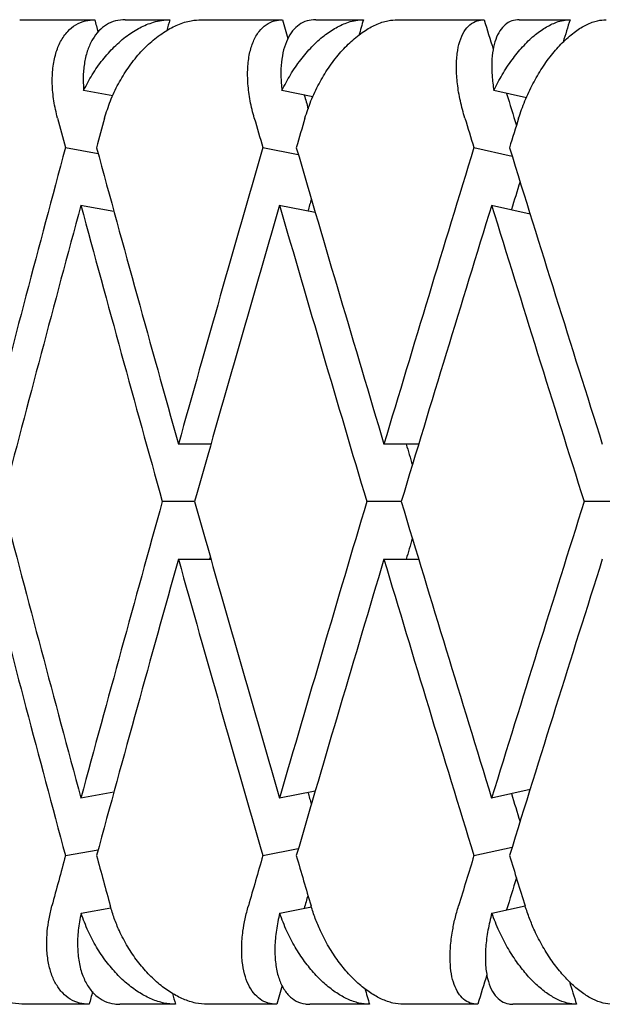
# Model space of a CAD drawing. Header units: millimetres. Extents: x 8 to 740, y 12 to 985.
# Tile 39 of 62: x 446.61 to 449.57, y 572.48 to 577.48. Entities that reach past the tile are written whole.
import ezdxf

# ---------------------------------------------------------------- set-up
doc = ezdxf.new("R2010")
doc.units = ezdxf.units.MM

msp = doc.modelspace()

# ---------------------------------------------------------------- linework, layer by layer
at = {"color": 7, "linetype": 'Continuous', "lineweight": 30}
for p, q in [((446.6149, 577.4774), (446.9957, 577.4774)), ((447.1513, 577.4774), (447.3771, 577.4774)), ((447.538, 577.4774), (447.95, 577.4774)), ((448.1178, 577.4774), (448.3605, 577.4774)), ((448.533, 577.4774), (448.9731, 577.4774)), ((449.1517, 577.4774), (449.4095, 577.4774)), ((447.0877, 577.0912), (446.9394, 577.1175)), ((448.1041, 577.0865), (447.9464, 577.1175)), ((449.1875, 577.0806), (449.0222, 577.1175)), ((446.8471, 576.8276), (447.0131, 576.7981)), ((447.8495, 576.8276), (448.0297, 576.7921)), ((448.9214, 576.8276), (449.1152, 576.7843)), ((446.924, 576.5355), (447.0933, 576.5054)), ((447.9325, 576.5355), (448.1157, 576.4994)), ((449.0114, 576.5351), (449.2062, 576.4917)), ((447.5863, 575.3223), (447.4209, 575.3223)), ((448.6407, 575.3223), (448.4646, 575.3223)), ((447.5031, 575.0299), (447.3391, 575.0299)), ((448.5525, 575.0299), (448.3773, 575.0299)), ((449.666, 575.0299), (449.4809, 575.0299)), ((447.4209, 574.7375), (447.5858, 574.7375)), ((448.4646, 574.7375), (448.6407, 574.7375)), ((447.093, 573.5543), (446.9258, 573.5247)), ((448.1154, 573.5604), (447.9342, 573.5247)), ((449.2062, 573.5681), (449.0114, 573.5247)), ((446.8471, 573.2323), (447.0131, 573.2617)), ((447.8495, 573.2323), (448.0297, 573.2678)), ((448.9214, 573.2323), (449.1152, 573.2755)), ((446.9268, 572.9401), (447.0781, 572.9669)), ((447.9351, 572.9401), (448.0961, 572.9718)), ((449.0122, 572.9401), (449.1811, 572.9778)), ((446.9679, 572.4774), (446.6417, 572.4774)), ((447.4059, 572.4774), (447.1232, 572.4774)), ((447.9201, 572.4774), (447.5671, 572.4774)), ((448.3913, 572.4774), (448.0875, 572.4774)), ((448.9412, 572.4774), (448.5642, 572.4774)), ((449.4422, 572.4774), (449.1195, 572.4774))]:
    msp.add_line(p, q, dxfattribs=at)
for centre, major_axis, ratio, start_param, end_param in [((456.9809, 575.0299), (-11.676, 39.7583), 0.216249, 1.445901, 1.447494), ((456.9809, 575.0299), (10.9055, 39.7521), 0.240393, 1.575176, 1.576564), ((456.9809, 575.0299), (-12.3495, 39.7685), 0.191074, 1.450057, 1.45245), ((456.9809, 575.0299), (11.676, 39.7583), 0.216249, 1.572744, 1.574747), ((456.9809, 575.0299), (-12.9277, 39.7812), 0.165076, 1.455729, 1.459514), ((456.9809, 575.0299), (12.3495, 39.7685), 0.191074, 1.568588, 1.571451), ((456.9809, 575.0299), (-12.9277, 39.7812), 0.165076, 1.465142, 1.469227), ((456.9809, 575.0299), (-12.3495, 39.7685), 0.191074, 1.459665, 1.461431), ((456.9809, 575.0299), (-12.0787, 41.1293), 0.216249, 1.460102, 1.463741), ((456.9809, 574.4452), (11.2816, 41.1228), 0.240393, 1.575167, 1.578814), ((456.9809, 575.0299), (-12.7753, 41.1398), 0.191074, 1.464258, 1.467898), ((456.9809, 574.4452), (12.0787, 41.1293), 0.216249, 1.572735, 1.576382), ((456.9809, 575.0299), (-13.3735, 41.153), 0.165076, 1.46993, 1.47357), ((456.9809, 574.4452), (12.7753, 41.1398), 0.191074, 1.568579, 1.572226), ((456.9809, 575.0299), (11.2816, 41.1228), 0.240393, 1.593017, 1.629555), ((456.9809, 575.6147), (-12.0787, 41.1293), 0.216249, 1.477944, 1.514469), ((456.9809, 575.0299), (12.0787, 41.1293), 0.216249, 1.590585, 1.627123), ((456.9809, 575.6147), (-12.7753, 41.1398), 0.191074, 1.482101, 1.518625), ((456.9809, 575.0299), (12.7753, 41.1398), 0.191074, 1.586429, 1.622967), ((456.9809, 575.6147), (-13.3735, 41.153), 0.165076, 1.487773, 1.524298), ((456.9809, 575.0299), (12.3495, 39.7685), 0.191074, 1.589263, 1.592833), ((456.9809, 575.0299), (11.676, 39.7583), 0.216249, 1.595641, 1.59714), ((456.9809, 574.4452), (11.2816, 41.1228), 0.240393, 1.585918, 1.622461), ((456.9809, 575.0299), (-12.0787, 41.1293), 0.216249, 1.470846, 1.507375), ((456.9809, 574.4452), (12.0787, 41.1293), 0.216249, 1.583486, 1.620029), ((456.9809, 575.0299), (-12.7753, 41.1398), 0.191074, 1.475002, 1.511531), ((456.9809, 574.4452), (12.7753, 41.1398), 0.191074, 1.579327, 1.615872), ((456.9809, 575.0299), (-13.3735, 41.153), 0.165076, 1.480671, 1.517203), ((456.9809, 575.0299), (-12.3495, 39.7685), 0.191074, 1.504192, 1.506857), ((456.9809, 575.6147), (-11.2816, 41.1228), 0.240393, 1.519132, 1.555677), ((456.9809, 575.0299), (12.0787, 41.1293), 0.216249, 1.634218, 1.67075), ((456.9809, 575.6147), (-12.0787, 41.1293), 0.216249, 1.521564, 1.558109), ((456.9809, 575.0299), (12.7753, 41.1398), 0.191074, 1.630062, 1.666594), ((456.9809, 575.6147), (-12.7753, 41.1398), 0.191074, 1.52572, 1.562265), ((456.9809, 575.0299), (13.3735, 41.153), 0.165076, 1.62439, 1.660922), ((456.9809, 575.0299), (12.3495, 39.7685), 0.191074, 1.634736, 1.637401), ((456.9809, 575.0299), (-11.2816, 41.1228), 0.240393, 1.512037, 1.548576), ((456.9809, 574.4452), (12.0787, 41.1293), 0.216249, 1.627123, 1.663648), ((456.9809, 575.0299), (-12.0787, 41.1293), 0.216249, 1.514469, 1.551008), ((456.9809, 575.0299), (11.676, 39.7583), 0.216249, 1.641261, 1.641557), ((456.9809, 574.4452), (12.7753, 41.1398), 0.191074, 1.622967, 1.659492), ((456.9809, 575.0299), (-12.7753, 41.1398), 0.191074, 1.518625, 1.555164), ((456.9809, 574.4452), (13.3735, 41.153), 0.165076, 1.617295, 1.65382), ((456.9809, 575.0299), (-11.676, 39.7583), 0.216249, 1.544453, 1.545951), ((456.9809, 575.0299), (-12.3495, 39.7685), 0.191074, 1.54876, 1.55233), ((456.9809, 575.0299), (12.0787, 41.1293), 0.216249, 1.677851, 1.684042), ((456.9809, 575.6147), (-11.2816, 41.1228), 0.240393, 1.562779, 1.568979), ((456.9809, 575.0299), (12.7753, 41.1398), 0.191074, 1.673695, 1.679886), ((456.9809, 575.6147), (-12.0787, 41.1293), 0.216249, 1.565211, 1.571411), ((456.9809, 575.0299), (13.3735, 41.153), 0.165076, 1.668023, 1.674214), ((456.9809, 575.6147), (-12.7753, 41.1398), 0.191074, 1.569367, 1.575567), ((456.9809, 575.0299), (12.9277, 39.7812), 0.165076, 1.672366, 1.67645), ((456.9809, 575.0299), (12.3495, 39.7685), 0.191074, 1.680264, 1.681928), ((456.9809, 575.0299), (12.9277, 39.7812), 0.165076, 1.684729, 1.688505), ((456.9809, 575.0299), (12.3495, 39.7685), 0.191074, 1.691796, 1.694178), ((456.9809, 575.0299), (-11.676, 39.7583), 0.216249, 1.569491, 1.57149), ((456.9809, 575.0299), (-12.3495, 39.7685), 0.191074, 1.572746, 1.575647), ((456.9809, 575.0299), (11.676, 39.7583), 0.216249, 1.696713, 1.698334), ((456.9809, 575.0299), (-10.9055, 39.7521), 0.240393, 1.567674, 1.569058)]:
    msp.add_ellipse(centre, major_axis=major_axis, ratio=ratio, start_param=start_param, end_param=end_param, dxfattribs=at)
for points, knots in [([(446.8069, 576.9774), (446.8, 577.0067), (446.7861, 577.066), (446.7788, 577.1519), (446.7818, 577.2334), (446.7962, 577.3061), (446.8215, 577.369), (446.8559, 577.4183), (446.899, 577.4536), (446.9456, 577.4739), (446.9801, 577.4763), (446.9957, 577.4774)], [0, 0, 0, 0, 0.114542, 0.23238, 0.34693, 0.464926, 0.577123, 0.692931, 0.799182, 0.908911, 1, 1, 1, 1]), ([(447.1513, 577.4774), (447.1344, 577.4761), (447.1002, 577.4736), (447.0551, 577.4534), (447.0157, 577.4218), (446.9837, 577.3789), (446.9591, 577.3252), (446.9432, 577.2628), (446.9356, 577.1932), (446.9381, 577.1429), (446.9394, 577.1175)], [0, 0, 0, 0, 0.121172, 0.245978, 0.367117, 0.49156, 0.616821, 0.745339, 0.871171, 1, 1, 1, 1]), ([(446.9394, 577.1175), (446.9534, 577.1446), (446.9818, 577.1997), (447.035, 577.2746), (447.0949, 577.3419), (447.1591, 577.3969), (447.2262, 577.4392), (447.2852, 577.4634), (447.336, 577.4755), (447.3634, 577.4768), (447.3771, 577.4774)], [0, 0, 0, 0, 0.137628, 0.279151, 0.416817, 0.558784, 0.691042, 0.827634, 0.913195, 1, 1, 1, 1]), ([(447.0461, 576.9774), (447.0551, 577.0067), (447.0736, 577.0662), (447.1144, 577.1522), (447.1641, 577.2337), (447.2213, 577.3064), (447.285, 577.3694), (447.3512, 577.4188), (447.419, 577.4541), (447.4816, 577.4741), (447.5206, 577.4764), (447.538, 577.4774)], [0, 0, 0, 0, 0.114606, 0.23252, 0.347132, 0.465168, 0.577786, 0.694016, 0.800844, 0.911181, 1, 1, 1, 1]), ([(447.8062, 576.9774), (447.7987, 577.0067), (447.7833, 577.066), (447.7725, 577.1519), (447.7713, 577.2334), (447.7805, 577.3061), (447.7999, 577.369), (447.8282, 577.4183), (447.8649, 577.4536), (447.9055, 577.4739), (447.9362, 577.4763), (447.95, 577.4774)], [0, 0, 0, 0, 0.114542, 0.23238, 0.34693, 0.464926, 0.577123, 0.692931, 0.799182, 0.908911, 1, 1, 1, 1]), ([(448.1178, 577.4774), (448.1028, 577.4761), (448.0723, 577.4736), (448.0331, 577.4534), (447.9995, 577.4218), (447.9731, 577.3789), (447.9537, 577.3252), (447.9427, 577.2628), (447.9393, 577.1932), (447.944, 577.1429), (447.9464, 577.1175)], [0, 0, 0, 0, 0.121172, 0.245978, 0.367117, 0.49156, 0.616821, 0.745339, 0.871171, 1, 1, 1, 1]), ([(447.9464, 577.1175), (447.9604, 577.1446), (447.9887, 577.1997), (448.0403, 577.2746), (448.0979, 577.3419), (448.1587, 577.3969), (448.2216, 577.4392), (448.2763, 577.4634), (448.323, 577.4755), (448.3479, 577.4768), (448.3605, 577.4774)], [0, 0, 0, 0, 0.137628, 0.279151, 0.416817, 0.558784, 0.691042, 0.827634, 0.913195, 1, 1, 1, 1]), ([(448.0633, 576.9774), (448.0729, 577.0067), (448.0923, 577.0662), (448.1333, 577.1522), (448.1822, 577.2337), (448.2374, 577.3064), (448.2982, 577.3694), (448.3605, 577.4188), (448.4237, 577.4541), (448.4816, 577.4741), (448.5171, 577.4764), (448.533, 577.4774)], [0, 0, 0, 0, 0.114606, 0.23252, 0.347132, 0.465168, 0.577786, 0.694016, 0.800844, 0.911181, 1, 1, 1, 1]), ([(448.8754, 576.9774), (448.8672, 577.0067), (448.8505, 577.066), (448.8364, 577.1519), (448.8308, 577.2334), (448.8348, 577.3061), (448.8483, 577.369), (448.8702, 577.4183), (448.9002, 577.4536), (448.9345, 577.4739), (448.9611, 577.4763), (448.9731, 577.4774)], [0, 0, 0, 0, 0.114542, 0.23238, 0.34693, 0.464926, 0.577123, 0.692931, 0.799182, 0.908911, 1, 1, 1, 1]), ([(449.1517, 577.4774), (449.1387, 577.4761), (449.1123, 577.4736), (449.0792, 577.4534), (449.0517, 577.4218), (449.031, 577.3789), (449.0171, 577.3252), (449.0109, 577.2628), (449.0119, 577.1932), (449.0187, 577.1429), (449.0222, 577.1175)], [0, 0, 0, 0, 0.121172, 0.245978, 0.367117, 0.49156, 0.616821, 0.745339, 0.871171, 1, 1, 1, 1]), ([(449.0222, 577.1175), (449.036, 577.1446), (449.064, 577.1997), (449.1138, 577.2746), (449.1685, 577.3419), (449.2254, 577.3969), (449.2837, 577.4392), (449.3337, 577.4634), (449.3759, 577.4755), (449.3982, 577.4768), (449.4095, 577.4774)], [0, 0, 0, 0, 0.137628, 0.279151, 0.416817, 0.558784, 0.691042, 0.827634, 0.913195, 1, 1, 1, 1]), ([(449.1485, 576.9774), (449.1585, 577.0067), (449.1787, 577.0662), (449.2195, 577.1522), (449.2672, 577.2337), (449.3201, 577.3064), (449.3774, 577.3694), (449.4354, 577.4188), (449.4936, 577.4541), (449.5462, 577.4741), (449.578, 577.4764), (449.5922, 577.4774)], [0, 0, 0, 0, 0.114606, 0.23252, 0.347132, 0.465168, 0.577786, 0.694016, 0.800844, 0.911181, 1, 1, 1, 1]), ([(446.6417, 572.4774), (446.6207, 572.4787), (446.5779, 572.4812), (446.512, 572.5018), (446.4466, 572.5337), (446.3832, 572.5772), (446.3226, 572.6315), (446.2664, 572.696), (446.2159, 572.7697), (446.1773, 572.8433), (446.1488, 572.9134), (446.1368, 572.9559), (446.1308, 572.9774)], [0, 0, 0, 0, 0.099346, 0.201688, 0.301, 0.402993, 0.506234, 0.612154, 0.721444, 0.833657, 0.916225, 1, 1, 1, 1]), ([(446.9679, 572.4774), (446.951, 572.4787), (446.9165, 572.4812), (446.8712, 572.5016), (446.8316, 572.5334), (446.7993, 572.5766), (446.7745, 572.6306), (446.7581, 572.6946), (446.7508, 572.7677), (446.7534, 572.8414), (446.7629, 572.912), (446.7735, 572.9555), (446.7788, 572.9774)], [0, 0, 0, 0, 0.0990323, 0.2010432, 0.3000449, 0.4017309, 0.504401, 0.609736, 0.7183968, 0.8299501, 0.9143315, 1, 1, 1, 1]), ([(447.5671, 572.4774), (447.5476, 572.4787), (447.5081, 572.4812), (447.4464, 572.5018), (447.3846, 572.5337), (447.3244, 572.5772), (447.2662, 572.6315), (447.2116, 572.696), (447.1619, 572.7697), (447.1232, 572.8433), (447.094, 572.9134), (447.0812, 572.9559), (447.0748, 572.9774)], [0, 0, 0, 0, 0.099346, 0.201688, 0.301, 0.402993, 0.506234, 0.612154, 0.721444, 0.833657, 0.916225, 1, 1, 1, 1]), ([(447.9201, 572.4774), (447.905, 572.4787), (447.8744, 572.4812), (447.835, 572.5016), (447.8012, 572.5334), (447.7745, 572.5766), (447.7551, 572.6306), (447.7436, 572.6946), (447.7407, 572.7677), (447.7467, 572.8414), (447.7586, 572.912), (447.7702, 572.9555), (447.776, 572.9774)], [0, 0, 0, 0, 0.0990323, 0.2010432, 0.3000449, 0.4017309, 0.504401, 0.609736, 0.7183968, 0.8299501, 0.9143315, 1, 1, 1, 1]), ([(448.5642, 572.4774), (448.5464, 572.4787), (448.5103, 572.4812), (448.4533, 572.5018), (448.3957, 572.5337), (448.339, 572.5772), (448.2837, 572.6315), (448.2311, 572.696), (448.1827, 572.7697), (448.1442, 572.8433), (448.1145, 572.9134), (448.101, 572.9559), (448.0942, 572.9774)], [0, 0, 0, 0, 0.099346, 0.201688, 0.301, 0.402993, 0.506234, 0.612154, 0.721444, 0.833657, 0.916225, 1, 1, 1, 1]), ([(448.9412, 572.4774), (448.9281, 572.4787), (448.9016, 572.4812), (448.8683, 572.5016), (448.8407, 572.5334), (448.8198, 572.5766), (448.8058, 572.6306), (448.7994, 572.6946), (448.8009, 572.7677), (448.8102, 572.8414), (448.8245, 572.912), (448.837, 572.9555), (448.8432, 572.9774)], [0, 0, 0, 0, 0.0990323, 0.2010432, 0.3000449, 0.4017309, 0.504401, 0.609736, 0.7183968, 0.8299501, 0.9143315, 1, 1, 1, 1]), ([(449.6252, 572.4774), (449.6093, 572.4787), (449.577, 572.4812), (449.5251, 572.5018), (449.4722, 572.5337), (449.4194, 572.5772), (449.3674, 572.6315), (449.3173, 572.696), (449.2704, 572.7697), (449.2325, 572.8433), (449.2025, 572.9134), (449.1883, 572.9559), (449.1812, 572.9774)], [0, 0, 0, 0, 0.0993463, 0.2016876, 0.3010003, 0.4029927, 0.5062342, 0.6121536, 0.7214436, 0.8336571, 0.9162255, 1, 1, 1, 1]), ([(446.9268, 572.9401), (446.9213, 572.9112), (446.9102, 572.8526), (446.9072, 572.769), (446.9147, 572.6906), (446.9331, 572.6221), (446.9622, 572.5643), (446.9997, 572.5208), (447.0451, 572.4914), (447.087, 572.4788), (447.1144, 572.4777), (447.1232, 572.4774)], [0, 0, 0, 0, 0.119854, 0.243135, 0.363008, 0.486545, 0.60299, 0.72322, 0.833004, 0.946354, 1, 1, 1, 1]), ([(447.4059, 572.4774), (447.3865, 572.4787), (447.3471, 572.4812), (447.2858, 572.5016), (447.2243, 572.5334), (447.1644, 572.5766), (447.1067, 572.6306), (447.0524, 572.6946), (447.0034, 572.7678), (446.9593, 572.8502), (446.9379, 572.9093), (446.9268, 572.9401)], [0, 0, 0, 0, 0.1041095, 0.2113502, 0.3154274, 0.4223267, 0.5302604, 0.6409957, 0.7552272, 0.8724997, 1, 1, 1, 1]), ([(447.9351, 572.9401), (447.9288, 572.9112), (447.916, 572.8526), (447.9092, 572.769), (447.9119, 572.6906), (447.925, 572.6221), (447.9481, 572.5643), (447.9794, 572.5208), (448.0185, 572.4914), (448.0553, 572.4788), (448.0797, 572.4777), (448.0875, 572.4774)], [0, 0, 0, 0, 0.119854, 0.243135, 0.363008, 0.486545, 0.60299, 0.72322, 0.833004, 0.946354, 1, 1, 1, 1]), ([(448.3913, 572.4774), (448.3736, 572.4787), (448.3377, 572.4812), (448.2811, 572.5016), (448.2238, 572.5334), (448.1674, 572.5766), (448.1125, 572.6306), (448.0603, 572.6946), (448.0124, 572.7678), (447.9687, 572.8502), (447.9466, 572.9093), (447.9351, 572.9401)], [0, 0, 0, 0, 0.104109, 0.21135, 0.315427, 0.422327, 0.53026, 0.640996, 0.755227, 0.8725, 1, 1, 1, 1]), ([(449.0122, 572.9401), (449.0051, 572.9112), (448.9907, 572.8526), (448.9802, 572.769), (448.9782, 572.6906), (448.9859, 572.6221), (449.0028, 572.5643), (449.0277, 572.5208), (449.0601, 572.4914), (449.0915, 572.4788), (449.1127, 572.4777), (449.1195, 572.4774)], [0, 0, 0, 0, 0.119854, 0.243135, 0.363008, 0.486545, 0.60299, 0.72322, 0.833004, 0.946354, 1, 1, 1, 1]), ([(449.4422, 572.4774), (449.4263, 572.4787), (449.3942, 572.4812), (449.3426, 572.5016), (449.2899, 572.5334), (449.2374, 572.5766), (449.1858, 572.6306), (449.1361, 572.6946), (449.0897, 572.7678), (449.0466, 572.8502), (449.024, 572.9093), (449.0122, 572.9401)], [0, 0, 0, 0, 0.104109, 0.21135, 0.315427, 0.422327, 0.53026, 0.640996, 0.755227, 0.8725, 1, 1, 1, 1])]:
    msp.add_open_spline(points, degree=3, knots=knots, dxfattribs=at)

doc.saveas('drawing.dxf')
